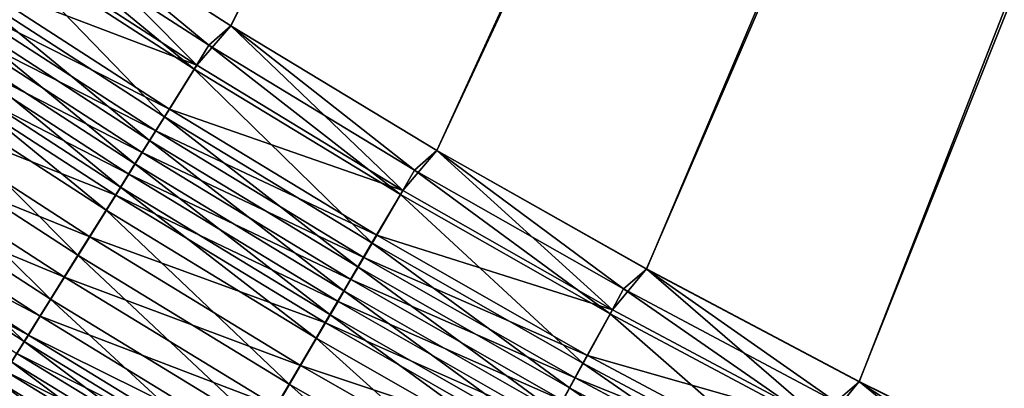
# Model space of a CAD drawing. Header units: metres. Extents: x 0 to 1400, y -1400 to 0.
# Tile 55 of 256: x 427 to 477, y -1104 to -1085. Entities that reach past the tile are written whole.
import ezdxf

# ---------------------------------------------------------------- set-up
doc = ezdxf.new("R2010")
doc.units = ezdxf.units.M

msp = doc.modelspace()

# ---------------------------------------------------------------- linework, layer by layer
at = {"layer": 'None'}
for points in [[(437.62262, -1085.189087, -503.477753), (427.350189, -1078.574829, -503.477753), (623.519592, -709.021912, -503.477753)], [(448.078186, -1091.505249, -503.477753), (437.62262, -1085.189087, -503.477753), (623.519592, -709.021912, -503.477753)], [(623.519592, -709.021912, -503.477753), (458.707916, -1097.518188, -503.477753), (448.078186, -1091.505249, -503.477753)], [(469.502716, -1103.224731, -503.477753), (458.707916, -1097.518188, -503.477753), (623.519592, -709.021912, -503.477753)], [(480.453552, -1108.622314, -503.477753), (469.502716, -1103.224731, -503.477753), (623.519592, -709.021912, -503.477753)], [(427.364655, -1078.584351, -500.477753), (437.632721, -1085.189819, -500.477753), (626.615967, -709.269348, -500.477753)], [(626.615967, -709.269348, -500.477753), (437.632721, -1085.189819, -500.477753), (448.083527, -1091.50061, -500.477753)], [(448.083527, -1091.50061, -500.477753), (458.708282, -1097.512573, -500.477753), (626.615967, -709.269348, -500.477753)], [(458.708282, -1097.512573, -500.477753), (469.498291, -1103.221558, -500.477753), (626.615967, -709.269348, -500.477753)], [(626.615967, -709.269348, -500.477753), (469.498291, -1103.221558, -500.477753), (480.444855, -1108.623169, -500.477753)], [(435.898407, -1087.188721, -500.379456), (427.364655, -1078.584351, -500.477753), (425.621185, -1080.547119, -500.379883)], [(427.350189, -1078.574829, -503.477753), (436.519745, -1086.172729, -503.450989), (426.270416, -1079.552856, -503.45108)], [(427.350189, -1078.574829, -503.477753), (437.62262, -1085.189087, -503.477753), (436.519745, -1086.172729, -503.450989)], [(437.632721, -1085.189819, -500.477753), (427.364655, -1078.584351, -500.477753), (435.898407, -1087.188721, -500.379456)], [(435.764008, -1087.38269, -503.370209), (425.482605, -1080.738281, -503.370636), (426.270416, -1079.552856, -503.45108)], [(426.270416, -1079.552856, -503.45108), (436.519745, -1086.172729, -503.450989), (435.764008, -1087.38269, -503.370209)], [(425.621185, -1080.547119, -500.379883), (424.174988, -1082.724976, -500.084839), (435.898407, -1087.188721, -500.379456)], [(434.257721, -1089.794312, -503.047821), (423.912262, -1083.101196, -503.049652), (425.482605, -1080.738281, -503.370636)], [(434.257721, -1089.794312, -503.047821), (425.482605, -1080.738281, -503.370636), (435.764008, -1087.38269, -503.370209)], [(433.509674, -1090.992065, -502.806824), (423.132385, -1084.274658, -502.809692), (423.912262, -1083.101196, -503.049652)], [(424.174988, -1082.724976, -500.084839), (423.456726, -1083.806641, -499.864075), (434.511322, -1089.411621, -500.083099)], [(433.509674, -1090.992065, -502.806824), (423.912262, -1083.101196, -503.049652), (434.257721, -1089.794312, -503.047821)], [(424.174988, -1082.724976, -500.084839), (434.511322, -1089.411621, -500.083099), (435.898407, -1087.188721, -500.379456)], [(422.743317, -1084.880981, -499.594849), (433.822449, -1090.515503, -499.861359), (423.456726, -1083.806641, -499.864075)], [(423.456726, -1083.806641, -499.864075), (433.822449, -1090.515503, -499.861359), (434.511322, -1089.411621, -500.083099)], [(432.766693, -1092.181641, -502.513031), (422.357788, -1085.440186, -502.517151), (423.132385, -1084.274658, -502.809692)], [(432.766693, -1092.181641, -502.513031), (423.132385, -1084.274658, -502.809692), (433.509674, -1090.992065, -502.806824)], [(433.138245, -1091.611938, -499.590942), (422.743317, -1084.880981, -499.594849), (422.035919, -1085.946167, -499.277405)], [(433.822449, -1090.515503, -499.861359), (422.743317, -1084.880981, -499.594849), (433.138245, -1091.611938, -499.590942)], [(432.030029, -1093.360962, -502.166718), (421.589722, -1086.595825, -502.172363), (422.357788, -1085.440186, -502.517151)], [(432.030029, -1093.360962, -502.166718), (422.357788, -1085.440186, -502.517151), (432.766693, -1092.181641, -502.513031)], [(446.355591, -1093.534668, -500.378937), (437.632721, -1085.189819, -500.477753), (435.898407, -1087.188721, -500.379456)], [(437.62262, -1085.189087, -503.477753), (446.9487, -1092.496948, -503.450867), (436.519745, -1086.172729, -503.450989)], [(437.62262, -1085.189087, -503.477753), (448.078186, -1091.505249, -503.477753), (446.9487, -1092.496948, -503.450867)], [(448.083527, -1091.50061, -500.477753), (437.632721, -1085.189819, -500.477753), (446.355591, -1093.534668, -500.378937)], [(421.335815, -1087.000488, -498.912018), (432.459869, -1092.699097, -499.272095), (422.035919, -1085.946167, -499.277405)], [(422.035919, -1085.946167, -499.277405), (432.459869, -1092.699097, -499.272095), (433.138245, -1091.611938, -499.590942)], [(421.589722, -1086.595825, -502.172363), (431.300995, -1094.52832, -501.768188), (420.829559, -1087.739624, -501.775543)], [(431.300995, -1094.52832, -501.768188), (421.589722, -1086.595825, -502.172363), (432.030029, -1093.360962, -502.166718)], [(436.519745, -1086.172729, -503.450989), (446.225555, -1093.730957, -503.36972), (435.764008, -1087.38269, -503.370209)], [(436.519745, -1086.172729, -503.450989), (446.9487, -1092.496948, -503.450867), (446.225555, -1093.730957, -503.36972)], [(419.9617, -1089.069702, -498.039307), (431.788452, -1093.775024, -498.905121), (421.335815, -1087.000488, -498.912018)], [(421.335815, -1087.000488, -498.912018), (431.788452, -1093.775024, -498.905121), (432.459869, -1092.699097, -499.272095)], [(444.78421, -1096.190308, -503.045776), (434.257721, -1089.794312, -503.047821), (435.764008, -1087.38269, -503.370209)], [(435.898407, -1087.188721, -500.379456), (434.511322, -1089.411621, -500.083099), (446.355591, -1093.534668, -500.378937)], [(435.764008, -1087.38269, -503.370209), (446.225555, -1093.730957, -503.36972), (444.78421, -1096.190308, -503.045776)], [(429.870239, -1096.81897, -500.816467), (419.337646, -1089.984497, -500.827972), (420.829559, -1087.739624, -501.775543)], [(420.829559, -1087.739624, -501.775543), (431.300995, -1094.52832, -501.768188), (429.870239, -1096.81897, -500.816467)], [(418.628479, -1091.077393, -496.982635), (430.470856, -1095.886475, -498.028595), (419.9617, -1089.069702, -498.039307)], [(419.9617, -1089.069702, -498.039307), (430.470856, -1095.886475, -498.028595), (431.788452, -1093.775024, -498.905121)], [(434.511322, -1089.411621, -500.083099), (433.822449, -1090.515503, -499.861359), (445.028473, -1095.801514, -500.081116)], [(434.511322, -1089.411621, -500.083099), (445.028473, -1095.801514, -500.081116), (446.355591, -1093.534668, -500.378937)], [(428.48233, -1099.041138, -499.664429), (417.890167, -1092.162476, -499.680878), (419.337646, -1089.984497, -500.827972)], [(428.48233, -1099.041138, -499.664429), (419.337646, -1089.984497, -500.827972), (429.870239, -1096.81897, -500.816467)], [(444.06842, -1097.411743, -502.803589), (433.509674, -1090.992065, -502.806824), (434.257721, -1089.794312, -503.047821)], [(444.06842, -1097.411743, -502.803589), (434.257721, -1089.794312, -503.047821), (444.78421, -1096.190308, -503.045776)], [(444.369415, -1096.927246, -499.858246), (433.822449, -1090.515503, -499.861359), (433.138245, -1091.611938, -499.590942)], [(433.822449, -1090.515503, -499.861359), (444.369415, -1096.927246, -499.858246), (445.028473, -1095.801514, -500.081116)], [(417.343231, -1093.012817, -495.748688), (429.192657, -1097.934937, -496.967316), (418.628479, -1091.077393, -496.982635)], [(418.628479, -1091.077393, -496.982635), (429.192657, -1097.934937, -496.967316), (430.470856, -1095.886475, -498.028595)], [(443.357544, -1098.624756, -502.508362), (432.766693, -1092.181641, -502.513031), (433.509674, -1090.992065, -502.806824)], [(443.357544, -1098.624756, -502.508362), (433.509674, -1090.992065, -502.806824), (444.06842, -1097.411743, -502.803589)], [(432.459869, -1092.699097, -499.272095), (443.714844, -1098.045288, -499.586487), (433.138245, -1091.611938, -499.590942)], [(433.138245, -1091.611938, -499.590942), (443.714844, -1098.045288, -499.586487), (444.369415, -1096.927246, -499.858246)], [(456.985107, -1099.580688, -500.378357), (448.083527, -1091.50061, -500.477753), (446.355591, -1093.534668, -500.378937)], [(448.078186, -1091.505249, -503.477753), (457.549683, -1098.521362, -503.450775), (446.9487, -1092.496948, -503.450867)], [(448.078186, -1091.505249, -503.477753), (458.707916, -1097.518188, -503.477753), (457.549683, -1098.521362, -503.450775)], [(458.708282, -1097.512573, -500.477753), (448.083527, -1091.50061, -500.477753), (456.985107, -1099.580688, -500.378357)], [(427.144623, -1101.182861, -498.319366), (416.494781, -1094.261963, -498.341522), (417.890167, -1092.162476, -499.680878)], [(427.144623, -1101.182861, -498.319366), (417.890167, -1092.162476, -499.680878), (428.48233, -1099.041138, -499.664429)], [(442.65271, -1099.827393, -502.160339), (432.030029, -1093.360962, -502.166718), (432.766693, -1092.181641, -502.513031)], [(442.65271, -1099.827393, -502.160339), (432.766693, -1092.181641, -502.513031), (443.357544, -1098.624756, -502.508362)], [(446.9487, -1092.496948, -503.450867), (456.859558, -1099.778687, -503.369171), (446.225555, -1093.730957, -503.36972)], [(446.9487, -1092.496948, -503.450867), (457.549683, -1098.521362, -503.450775), (456.859558, -1099.778687, -503.369171)], [(416.720825, -1093.950073, -495.067291), (427.960693, -1099.90918, -495.728088), (417.343231, -1093.012817, -495.748688)], [(417.343231, -1093.012817, -495.748688), (427.960693, -1099.90918, -495.728088), (429.192657, -1097.934937, -496.967316)], [(431.788452, -1093.775024, -498.905121), (443.065857, -1099.153809, -499.266052), (432.459869, -1092.699097, -499.272095)], [(432.459869, -1092.699097, -499.272095), (443.065857, -1099.153809, -499.266052), (443.714844, -1098.045288, -499.586487)], [(441.955231, -1101.017578, -501.759827), (431.300995, -1094.52832, -501.768188), (432.030029, -1093.360962, -502.166718)], [(441.955231, -1101.017578, -501.759827), (432.030029, -1093.360962, -502.166718), (442.65271, -1099.827393, -502.160339)], [(446.355591, -1093.534668, -500.378937), (445.028473, -1095.801514, -500.081116), (456.985107, -1099.580688, -500.378357)], [(416.113068, -1094.865234, -494.344116), (427.364166, -1100.865112, -495.043854), (416.720825, -1093.950073, -495.067291)], [(416.720825, -1093.950073, -495.067291), (427.364166, -1100.865112, -495.043854), (427.960693, -1099.90918, -495.728088)], [(430.470856, -1095.886475, -498.028595), (442.423615, -1100.250854, -498.897247), (431.788452, -1093.775024, -498.905121)], [(431.788452, -1093.775024, -498.905121), (442.423615, -1100.250854, -498.897247), (443.065857, -1099.153809, -499.266052)], [(446.225555, -1093.730957, -503.36972), (455.4841, -1102.28479, -503.043518), (444.78421, -1096.190308, -503.045776)], [(446.225555, -1093.730957, -503.36972), (456.859558, -1099.778687, -503.369171), (455.4841, -1102.28479, -503.043518)], [(426.496887, -1102.219971, -497.576721), (416.494781, -1094.261963, -498.341522), (427.144623, -1101.182861, -498.319366)], [(431.300995, -1094.52832, -501.768188), (440.586548, -1103.353027, -500.803467), (429.870239, -1096.81897, -500.816467)], [(440.586548, -1103.353027, -500.803467), (431.300995, -1094.52832, -501.768188), (441.955231, -1101.017578, -501.759827)], [(416.113068, -1094.865234, -494.344116), (426.781738, -1101.798462, -494.317627), (427.364166, -1100.865112, -495.043854)], [(429.192657, -1097.934937, -496.967316), (441.16333, -1102.403564, -498.016388), (430.470856, -1095.886475, -498.028595)], [(430.470856, -1095.886475, -498.028595), (441.16333, -1102.403564, -498.016388), (442.423615, -1100.250854, -498.897247)], [(445.028473, -1095.801514, -500.081116), (444.369415, -1096.927246, -499.858246), (455.718842, -1101.890381, -500.078857)], [(445.028473, -1095.801514, -500.081116), (455.718842, -1101.890381, -500.078857), (456.985107, -1099.580688, -500.378357)], [(454.801056, -1103.529297, -502.800018), (444.06842, -1097.411743, -502.803589), (444.78421, -1096.190308, -503.045776)], [(444.78421, -1096.190308, -503.045776), (455.4841, -1102.28479, -503.043518), (454.801056, -1103.529297, -502.800018)], [(439.259033, -1105.618286, -499.645813), (428.48233, -1099.041138, -499.664429), (429.870239, -1096.81897, -500.816467)], [(429.870239, -1096.81897, -500.816467), (440.586548, -1103.353027, -500.803467), (439.259033, -1105.618286, -499.645813)], [(443.714844, -1098.045288, -499.586487), (455.090027, -1103.037354, -499.854767), (444.369415, -1096.927246, -499.858246)], [(444.369415, -1096.927246, -499.858246), (455.090027, -1103.037354, -499.854767), (455.718842, -1101.890381, -500.078857)], [(454.122711, -1104.765259, -502.503143), (443.357544, -1098.624756, -502.508362), (444.06842, -1097.411743, -502.803589)], [(454.122711, -1104.765259, -502.503143), (444.06842, -1097.411743, -502.803589), (454.801056, -1103.529297, -502.800018)], [(467.779724, -1105.322876, -500.377716), (458.708282, -1097.512573, -500.477753), (456.985107, -1099.580688, -500.378357)], [(458.707916, -1097.518188, -503.477753), (468.315308, -1104.24231, -503.450653), (457.549683, -1098.521362, -503.450775)], [(458.707916, -1097.518188, -503.477753), (469.502716, -1103.224731, -503.477753), (468.315308, -1104.24231, -503.450653)], [(469.498291, -1103.221558, -500.477753), (458.708282, -1097.512573, -500.477753), (467.779724, -1105.322876, -500.377716)], [(427.960693, -1099.90918, -495.728088), (439.940918, -1104.491577, -496.949951), (429.192657, -1097.934937, -496.967316)], [(429.192657, -1097.934937, -496.967316), (439.940918, -1104.491577, -496.949951), (441.16333, -1102.403564, -498.016388)], [(443.065857, -1099.153809, -499.266052), (454.465485, -1104.176514, -499.581482), (443.714844, -1098.045288, -499.586487)], [(443.714844, -1098.045288, -499.586487), (454.465485, -1104.176514, -499.581482), (455.090027, -1103.037354, -499.854767)], [(453.450195, -1105.990601, -502.153229), (442.65271, -1099.827393, -502.160339), (443.357544, -1098.624756, -502.508362)], [(453.450195, -1105.990601, -502.153229), (443.357544, -1098.624756, -502.508362), (454.122711, -1104.765259, -502.503143)], [(457.549683, -1098.521362, -503.450775), (467.658722, -1105.522583, -503.368591), (456.859558, -1099.778687, -503.369171)], [(457.549683, -1098.521362, -503.450775), (468.315308, -1104.24231, -503.450653), (467.658722, -1105.522583, -503.368591)], [(437.979797, -1107.801147, -498.29425), (427.144623, -1101.182861, -498.319366), (428.48233, -1099.041138, -499.664429)], [(437.979797, -1107.801147, -498.29425), (428.48233, -1099.041138, -499.664429), (439.259033, -1105.618286, -499.645813)], [(442.423615, -1100.250854, -498.897247), (453.846375, -1105.305908, -499.259277), (443.065857, -1099.153809, -499.266052)], [(443.065857, -1099.153809, -499.266052), (453.846375, -1105.305908, -499.259277), (454.465485, -1104.176514, -499.581482)], [(456.985107, -1099.580688, -500.378357), (455.718842, -1101.890381, -500.078857), (467.779724, -1105.322876, -500.377716)], [(427.364166, -1100.865112, -495.043854), (438.763, -1106.50354, -495.704773), (427.960693, -1099.90918, -495.728088)], [(427.960693, -1099.90918, -495.728088), (438.763, -1106.50354, -495.704773), (439.940918, -1104.491577, -496.949951)], [(452.784698, -1107.203247, -501.750519), (441.955231, -1101.017578, -501.759827), (442.65271, -1099.827393, -502.160339)], [(452.784698, -1107.203247, -501.750519), (442.65271, -1099.827393, -502.160339), (453.450195, -1105.990601, -502.153229)], [(456.859558, -1099.778687, -503.369171), (466.350128, -1108.074219, -503.040985), (455.4841, -1102.28479, -503.043518)], [(456.859558, -1099.778687, -503.369171), (467.658722, -1105.522583, -503.368591), (466.350128, -1108.074219, -503.040985)], [(441.16333, -1102.403564, -498.016388), (453.233673, -1106.423462, -498.888428), (442.423615, -1100.250854, -498.897247)], [(442.423615, -1100.250854, -498.897247), (453.233673, -1106.423462, -498.888428), (453.846375, -1105.305908, -499.259277)], [(426.781738, -1101.798462, -494.317627), (438.192749, -1107.477661, -495.017273), (427.364166, -1100.865112, -495.043854)], [(427.364166, -1100.865112, -495.043854), (438.192749, -1107.477661, -495.017273), (438.763, -1106.50354, -495.704773)], [(451.478973, -1109.582275, -500.78894), (440.586548, -1103.353027, -500.803467), (441.955231, -1101.017578, -501.759827)], [(451.478973, -1109.582275, -500.78894), (441.955231, -1101.017578, -501.759827), (452.784698, -1107.203247, -501.750519)], [(437.360535, -1108.85791, -497.548065), (426.496887, -1102.219971, -497.576721), (427.144623, -1101.182861, -498.319366)], [(437.360535, -1108.85791, -497.548065), (427.144623, -1101.182861, -498.319366), (437.979797, -1107.801147, -498.29425)], [(426.781738, -1101.798462, -494.317627), (426.214294, -1102.707764, -493.550354), (437.636047, -1108.428589, -494.287628)], [(426.781738, -1101.798462, -494.317627), (437.636047, -1108.428589, -494.287628), (438.192749, -1107.477661, -495.017273)], [(455.718842, -1101.890381, -500.078857), (455.090027, -1103.037354, -499.854767), (466.575226, -1107.674561, -500.076355)], [(455.718842, -1101.890381, -500.078857), (466.575226, -1107.674561, -500.076355), (467.779724, -1105.322876, -500.377716)], [(426.496887, -1102.219971, -497.576721), (436.755981, -1109.889526, -496.756165), (425.864502, -1103.232422, -496.788574)], [(436.755981, -1109.889526, -496.756165), (426.496887, -1102.219971, -497.576721), (437.360535, -1108.85791, -497.548065)], [(439.940918, -1104.491577, -496.949951), (452.031555, -1108.616333, -498.002777), (441.16333, -1102.403564, -498.016388)], [(441.16333, -1102.403564, -498.016388), (452.031555, -1108.616333, -498.002777), (453.233673, -1106.423462, -498.888428)], [(455.4841, -1102.28479, -503.043518), (465.700317, -1109.341309, -502.796021), (454.801056, -1103.529297, -502.800018)], [(455.4841, -1102.28479, -503.043518), (466.350128, -1108.074219, -503.040985), (465.700317, -1109.341309, -502.796021)], [(426.214294, -1102.707764, -493.550354), (425.662506, -1103.592041, -492.743134), (437.09375, -1109.35498, -493.516754)], [(426.214294, -1102.707764, -493.550354), (437.09375, -1109.35498, -493.516754), (437.636047, -1108.428589, -494.287628)], [(454.465485, -1104.176514, -499.581482), (465.977081, -1108.842285, -499.850891), (455.090027, -1103.037354, -499.854767)], [(455.090027, -1103.037354, -499.854767), (465.977081, -1108.842285, -499.850891), (466.575226, -1107.674561, -500.076355)], [(436.167023, -1110.894531, -495.919586), (425.248322, -1104.218994, -495.955902), (425.864502, -1103.232422, -496.788574)], [(425.864502, -1103.232422, -496.788574), (436.755981, -1109.889526, -496.756165), (436.167023, -1110.894531, -495.919586)], [(440.586548, -1103.353027, -500.803467), (450.212738, -1111.889526, -499.625), (439.259033, -1105.618286, -499.645813)], [(450.212738, -1111.889526, -499.625), (440.586548, -1103.353027, -500.803467), (451.478973, -1109.582275, -500.78894)], [(465.054993, -1110.599609, -502.497375), (454.122711, -1104.765259, -502.503143), (454.801056, -1103.529297, -502.800018)], [(454.801056, -1103.529297, -502.800018), (465.700317, -1109.341309, -502.796021), (465.054993, -1110.599609, -502.497375)], [(478.732208, -1110.75769, -500.377014), (469.498291, -1103.221558, -500.477753), (467.779724, -1105.322876, -500.377716)], [(469.502716, -1103.224731, -503.477753), (479.238251, -1109.656128, -503.4505), (468.315308, -1104.24231, -503.450653)], [(480.444855, -1108.623169, -500.477753), (469.498291, -1103.221558, -500.477753), (478.732208, -1110.75769, -500.377014)], [(469.502716, -1103.224731, -503.477753), (480.453552, -1108.622314, -503.477753), (479.238251, -1109.656128, -503.4505)]]:
    msp.add_3dface(points, dxfattribs=at)

doc.saveas('drawing.dxf')
